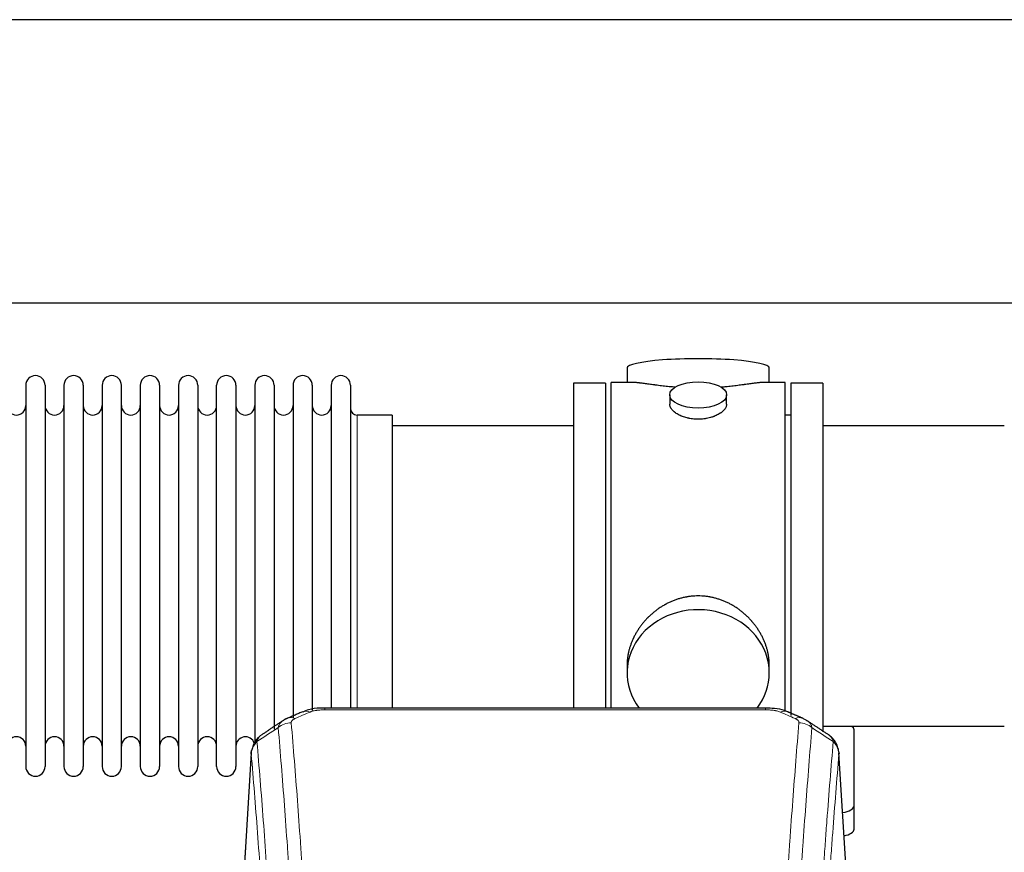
# Model space of a CAD drawing. Header units: inches. Extents: x 0 to 23760, y -13 to 16800.
# Tile 125 of 247: x 4680 to 5201, y 14305 to 14746. Entities that reach past the tile are written whole.
import ezdxf

# ---------------------------------------------------------------- set-up
doc = ezdxf.new("R2010")
doc.units = ezdxf.units.IN
doc.layers.add('1', color=7, linetype='Continuous', true_color=0xffffff)

msp = doc.modelspace()

# ---------------------------------------------------------------- linework, layer by layer
at = {"layer": '1', "color": 2, "linetype": 'Continuous', "lineweight": 25}
for p, q in [((6942.587, 14745.796), (2436.104, 14745.796)), ((6821.508, 14595.795), (2436.104, 14595.795)), ((5001.465, 14561.454), (5001.465, 14553.834)), ((5076.744, 14553.834), (5076.744, 14561.454)), ((4990.104, 14553.404), (4973.104, 14553.404)), ((4973.104, 14553.404), (4973.104, 14451.404)), ((4990.104, 14553.404), (4990.104, 14451.404)), ((5004.451, 14553.834), (4993.104, 14553.834)), ((4993.104, 14451.404), (4993.104, 14553.834)), ((5085.104, 14553.834), (5073.808, 14553.834)), ((5085.104, 14451.404), (5085.104, 14553.834)), ((5088.104, 14553.404), (5088.104, 14377.51)), ((5105.104, 14553.404), (5088.104, 14553.404)), ((5105.104, 14553.404), (5105.104, 14368.831)), ((4683.304, 14552.304), (4683.304, 14350.504)), ((4693.504, 14552.304), (4693.504, 14350.504)), ((4703.504, 14552.304), (4703.504, 14350.504)), ((4713.704, 14552.304), (4713.704, 14350.504)), ((4723.704, 14552.304), (4723.704, 14350.504)), ((4733.904, 14350.504), (4733.904, 14552.304)), ((4743.904, 14552.304), (4743.904, 14350.504)), ((4754.104, 14552.304), (4754.104, 14350.504)), ((4764.104, 14552.304), (4764.104, 14404.813)), ((4774.304, 14552.304), (4774.304, 14404.813)), ((4784.304, 14404.813), (4784.304, 14552.304)), ((4794.504, 14552.304), (4794.504, 14404.813)), ((4804.504, 14552.304), (4804.504, 14404.813)), ((4814.704, 14552.304), (4814.704, 14404.813)), ((4824.704, 14552.304), (4824.704, 14404.813)), ((4834.904, 14552.304), (4834.904, 14404.813)), ((4844.904, 14552.304), (4844.904, 14404.813)), ((4855.104, 14552.304), (4855.104, 14404.813)), ((5024.057, 14547.201), (5024.057, 14542.236)), ((5054.152, 14542.258), (5054.152, 14547.201)), ((4877.104, 14536.554), (4858.604, 14536.554)), ((4877.104, 14536.554), (4877.104, 14412.086)), ((5088.104, 14536.404), (5085.104, 14536.404)), ((4973.104, 14530.904), (4877.104, 14530.904)), ((5201.104, 14530.904), (5105.104, 14530.904)), ((4973.104, 14451.404), (4973.104, 14381.485)), ((4990.104, 14451.404), (4990.104, 14381.485)), ((4993.104, 14381.484), (4993.104, 14451.404)), ((5085.104, 14379.567), (5085.104, 14451.404)), ((4877.104, 14412.086), (4877.104, 14381.485)), ((4764.104, 14404.813), (4764.104, 14350.504)), ((4774.304, 14404.813), (4774.304, 14350.504)), ((4784.304, 14350.504), (4784.304, 14404.813)), ((4794.504, 14404.813), (4794.504, 14350.504)), ((4804.504, 14404.813), (4804.504, 14362.871)), ((4814.704, 14404.813), (4814.704, 14370.249)), ((4824.704, 14404.813), (4824.704, 14376.172)), ((4834.904, 14404.813), (4834.904, 14380.219)), ((4844.904, 14404.813), (4844.904, 14381.486)), ((4855.104, 14404.813), (4855.104, 14381.486)), ((5001.465, 14404.175), (5001.465, 14400.15)), ((5076.744, 14400.15), (5076.744, 14404.173)), ((5074.691, 14381.489), (4841.518, 14381.489)), ((5105.104, 14371.904), (5201.104, 14371.904)), ((5121.604, 14329.804), (5121.604, 14369.878)), ((4802.587, 14357.692), (4797.336, 14271.056)), ((5118.873, 14271.056), (5113.622, 14357.692)), ((5121.604, 14317.386), (5121.604, 14329.804))]:
    msp.add_line(p, q, dxfattribs=at)
at = {"layer": '1', "color": 110, "linetype": 'Continuous', "lineweight": 13}
for p, q in [((4858.604, 14536.554), (4858.604, 14412.086)), ((4858.604, 14412.086), (4858.604, 14381.485)), ((4841.518, 14381.488), (4841.518, 14380.536)), ((5074.691, 14380.536), (4841.518, 14380.536)), ((5074.691, 14381.487), (5074.691, 14380.536)), ((4802.588, 14357.07), (4797.341, 14270.48)), ((5118.868, 14270.48), (5113.62, 14357.07))]:
    msp.add_line(p, q, dxfattribs=at)
at = {"layer": '1', "color": 2, "linetype": 'Continuous', "lineweight": 25}
for centre, radius, start, end in [((4688.404, 14552.304), 5.1, 0, 180), ((4708.604, 14552.304), 5.1, 0, 180), ((4728.804, 14552.304), 5.1, 0, 180), ((4749.004, 14552.304), 5.1, 0, 180), ((4769.204, 14552.304), 5.1, 0, 180), ((4789.404, 14552.304), 5.1, 0, 180), ((4809.604, 14552.304), 5.1, 0, 180), ((4829.804, 14552.304), 5.1, 0, 180), ((4850.004, 14552.304), 5.1, 0, 180), ((4678.304, 14541.554), 5, 180, 0), ((4698.504, 14541.554), 5, 180, 0), ((4718.704, 14541.554), 5, 180, 0), ((4738.904, 14541.554), 5, 180, 0), ((4759.104, 14541.554), 5, 180, 0), ((4779.304, 14541.554), 5, 180, 0), ((4799.504, 14541.554), 5, 180, 0), ((4819.704, 14541.554), 5, 180, 0), ((4839.904, 14541.554), 5, 180, 0), ((4858.604, 14540.054), 3.5, 180, 270), ((4678.304, 14361.254), 5, 0, 180), ((4698.504, 14361.254), 5, 0, 180), ((4718.704, 14361.254), 5, 0, 180), ((4738.904, 14361.254), 5, 0, 180), ((4759.104, 14361.254), 5, 0, 180), ((4779.304, 14361.254), 5, 0, 180), ((4799.504, 14361.254), 5, 19.11094, 180), ((4688.404, 14350.504), 5.1, 180, 0), ((4708.604, 14350.504), 5.1, 180, 0), ((4728.804, 14350.504), 5.1, 180, 0), ((4749.004, 14350.504), 5.1, 180, 0), ((4769.204, 14350.504), 5.1, 180, 0), ((4789.404, 14350.504), 5.1, 180, 0)]:
    msp.add_arc(centre, radius, start, end, dxfattribs=at)
for centre, major_axis, ratio, start_param, end_param in [((5039.104, 14561.454), (37.64, 0), 0.1305262, 0, 3.1415927), ((5039.104, 14400.15), (37.64, 0), 0.8870108, 0, 3.7346664), ((5039.104, 14400.15), (37.64, 0), 0.8870108, 5.6900133, 6.2831853), ((5090.458, 14366.868), (3.975, 9.176), 0.6408251, 6.1305215, 6.2828467), ((5113.604, 14369.878), (-8, 0), 0.4617486, 3.1415927, 3.722063), ((5113.604, 14329.804), (-8, 0), 0.4617486, 1.81384, 3.1415927), ((5113.604, 14317.386), (-8, 0), 0.4617486, 1.911273, 3.1415927)]:
    msp.add_ellipse(centre, major_axis=major_axis, ratio=ratio, start_param=start_param, end_param=end_param, dxfattribs=at)
msp.add_ellipse((5039.104, 14547.201), major_axis=(15.048, 0), ratio=0.4617486, dxfattribs=at)
at = {"layer": '1', "color": 110, "linetype": 'Continuous', "lineweight": 13}
for centre, major_axis, ratio, start_param, end_param in [((4825.751, 14366.868), (3.975, -9.176), 0.6408251, 2.5472213, 3.141301), ((4833.76, 14370.326), (3.953, -9.186), 0.6419268, 2.5510147, 3.1418997), ((5082.449, 14370.326), (-3.953, -9.186), 0.6419268, 3.1410059, 3.7321706), ((5090.458, 14366.868), (3.975, 9.176), 0.6408251, 6.2828467, 6.8775566), ((4823.779, 14364.676), (-9.964, -0.842), 0.9013977, 4.6363308, 5.3961502), ((5092.43, 14364.676), (-9.964, 0.842), 0.9013977, 4.0286278, 4.7884472)]:
    msp.add_ellipse(centre, major_axis=major_axis, ratio=ratio, start_param=start_param, end_param=end_param, dxfattribs=at)
at = {"layer": '1', "color": 2, "linetype": 'Continuous', "lineweight": 25}
for points, knots in [([(5027.232, 14551.245), (5027.23, 14551.245), (5027.228, 14551.245), (5027.151, 14551.252), (5027.077, 14551.257), (5026.93, 14551.269), (5026.709, 14551.287), (5025.904, 14551.354), (5024.609, 14551.471), (5022.927, 14551.638), (5021.289, 14551.815), (5019.696, 14552), (5018.147, 14552.19), (5017.143, 14552.319), (5016.524, 14552.4), (5016.401, 14552.416), (5016.156, 14552.448), (5015.791, 14552.496), (5015.432, 14552.544), (5014.723, 14552.639), (5013.799, 14552.764), (5012.477, 14552.945), (5011.22, 14553.116), (5010.025, 14553.275), (5009.272, 14553.371), (5008.723, 14553.44), (5008.452, 14553.473), (5008.188, 14553.504), (5008.013, 14553.525), (5007.926, 14553.535), (5007.496, 14553.584), (5006.836, 14553.655), (5005.928, 14553.74), (5005.1, 14553.799), (5004.463, 14553.827), (5004.108, 14553.833), (5003.985, 14553.834)], [0, 0, 0, 0, 0.0002215, 0.0002215, 0.0071429, 0.0071429, 0.0140642, 0.027907, 0.083278, 0.1386489, 0.1940199, 0.2493909, 0.3047619, 0.3601329, 0.3601329, 0.3739756, 0.3739756, 0.3878184, 0.4155039, 0.4155039, 0.4708749, 0.5262458, 0.5816168, 0.6369878, 0.6923588, 0.6923588, 0.7200443, 0.733887, 0.733887, 0.7477298, 0.7477298, 0.8031008, 0.8584718, 0.9138427, 0.9692137, 1, 1, 1, 1]), ([(5074.229, 14553.834), (5074.105, 14553.833), (5073.747, 14553.827), (5073.107, 14553.799), (5072.274, 14553.739), (5071.664, 14553.682), (5071.265, 14553.642), (5071.184, 14553.634), (5071.021, 14553.617), (5070.775, 14553.59), (5070.522, 14553.562), (5070.009, 14553.503), (5069.301, 14553.418), (5068.173, 14553.274), (5066.978, 14553.114), (5065.717, 14552.943), (5064.831, 14552.822), (5064.15, 14552.729), (5063.805, 14552.683), (5063.453, 14552.635), (5063.217, 14552.603), (5063.099, 14552.587), (5062.504, 14552.508), (5061.537, 14552.38), (5060.04, 14552.188), (5058.496, 14551.998), (5056.905, 14551.814), (5055.267, 14551.637), (5054.143, 14551.525), (5053.287, 14551.444), (5052.856, 14551.404), (5052.421, 14551.366), (5052.202, 14551.347), (5052.129, 14551.34), (5051.983, 14551.328), (5051.696, 14551.303), (5051.408, 14551.28), (5051.193, 14551.262)], [0, 0, 0, 0, 0.0313476, 0.0871263, 0.142905, 0.1986836, 0.1986836, 0.2126283, 0.2126283, 0.226573, 0.2544623, 0.2544623, 0.310241, 0.3660196, 0.4217983, 0.477577, 0.5333556, 0.5333556, 0.561245, 0.5751896, 0.5751896, 0.5891343, 0.5891343, 0.644913, 0.7006917, 0.7564703, 0.812249, 0.8680277, 0.9238063, 0.9238063, 0.9516957, 0.9656403, 0.9656403, 0.9726127, 0.9726127, 0.979585, 1, 1, 1, 1]), ([(5039.104, 14534.326), (5038.607, 14534.326), (5038.113, 14534.341), (5037.134, 14534.398), (5036.649, 14534.441), (5035.686, 14534.554), (5035.209, 14534.624), (5034.618, 14534.73), (5034.441, 14534.763), (5034.265, 14534.798), (5034.147, 14534.821), (5034.088, 14534.834), (5033.796, 14534.895), (5033.566, 14534.947), (5032.883, 14535.112), (5032.439, 14535.234), (5031.575, 14535.501), (5031.155, 14535.646), (5030.542, 14535.88), (5030.34, 14535.96), (5030.043, 14536.086), (5029.944, 14536.128), (5029.798, 14536.193), (5029.749, 14536.214), (5029.652, 14536.258), (5029.219, 14536.456), (5028.809, 14536.664), (5028.116, 14537.048), (5027.788, 14537.248), (5027.166, 14537.66), (5026.872, 14537.873), (5026.529, 14538.148), (5026.461, 14538.203), (5026.328, 14538.315), (5026.263, 14538.371), (5026.072, 14538.539), (5025.951, 14538.652), (5025.603, 14538.993), (5025.393, 14539.222), (5025.017, 14539.685), (5024.852, 14539.919), (5024.637, 14540.272), (5024.571, 14540.39), (5024.495, 14540.539), (5024.48, 14540.568), (5024.451, 14540.628), (5024.437, 14540.658), (5024.397, 14540.747), (5024.371, 14540.806), (5024.25, 14541.102), (5024.178, 14541.336), (5024.081, 14541.8), (5024.057, 14542.029), (5024.057, 14542.259), (5024.057, 14542.263), (5024.057, 14542.266)], [0, 0, 0, 0, 0.0624454, 0.0624454, 0.1248907, 0.1248907, 0.1873361, 0.1873361, 0.2029474, 0.2107531, 0.2107531, 0.2185588, 0.2185588, 0.2497814, 0.2497814, 0.3122268, 0.3122268, 0.3746722, 0.3746722, 0.4058948, 0.4058948, 0.4215062, 0.4215062, 0.4293119, 0.4293119, 0.4371175, 0.4995629, 0.4995629, 0.5620082, 0.5620082, 0.6244536, 0.6244536, 0.6400649, 0.6400649, 0.6556763, 0.6556763, 0.686899, 0.686899, 0.7493443, 0.7493443, 0.8117897, 0.8117897, 0.8430124, 0.8430124, 0.850818, 0.850818, 0.8586237, 0.8586237, 0.874235, 0.874235, 0.9366804, 0.9366804, 0.9991258, 0.9991258, 1, 1, 1, 1]), ([(5054.152, 14542.262), (5054.152, 14542.034), (5054.128, 14541.804), (5054.033, 14541.341), (5053.961, 14541.108), (5053.77, 14540.639), (5053.651, 14540.403), (5053.472, 14540.108), (5053.435, 14540.048), (5053.377, 14539.96), (5053.357, 14539.93), (5053.316, 14539.871), (5053.214, 14539.723), (5053.103, 14539.576), (5052.82, 14539.227), (5052.61, 14538.997), (5052.149, 14538.545), (5051.897, 14538.322), (5051.488, 14537.994), (5051.346, 14537.886), (5051.126, 14537.725), (5051.051, 14537.672), (5050.898, 14537.566), (5050.821, 14537.513), (5050.429, 14537.253), (5050.099, 14537.052), (5049.407, 14536.668), (5049.044, 14536.484), (5048.288, 14536.133), (5047.893, 14535.966), (5047.43, 14535.789), (5047.379, 14535.77), (5047.275, 14535.731), (5047.223, 14535.712), (5047.066, 14535.655), (5046.75, 14535.543), (5046.428, 14535.438), (5045.778, 14535.237), (5045.335, 14535.115), (5044.431, 14534.895), (5043.969, 14534.798), (5043.261, 14534.671), (5043.023, 14534.632), (5042.662, 14534.578), (5042.541, 14534.561), (5042.299, 14534.529), (5042.178, 14534.514), (5041.57, 14534.442), (5041.081, 14534.399), (5040.097, 14534.341), (5039.602, 14534.326), (5039.104, 14534.326)], [0, 0, 0, 0, 0.0621483, 0.0621483, 0.1246718, 0.1246718, 0.1871952, 0.1871952, 0.2028261, 0.2028261, 0.2106415, 0.2106415, 0.2184569, 0.2497186, 0.2497186, 0.3122421, 0.3122421, 0.3747655, 0.3747655, 0.4060273, 0.4060273, 0.4216581, 0.4216581, 0.437289, 0.437289, 0.4998124, 0.4998124, 0.5623359, 0.5623359, 0.6248593, 0.6248593, 0.6326748, 0.6326748, 0.6404902, 0.6404902, 0.656121, 0.6873828, 0.6873828, 0.7499062, 0.7499062, 0.8124297, 0.8124297, 0.8436914, 0.8436914, 0.8593222, 0.8593222, 0.8749531, 0.8749531, 0.9374766, 0.9374766, 1, 1, 1, 1]), ([(5076.744, 14404.137), (5076.743, 14404.67), (5076.729, 14405.206), (5076.684, 14406.025), (5076.66, 14406.375), (5076.63, 14406.726), (5076.617, 14406.867), (5076.611, 14406.937), (5076.59, 14407.149), (5076.518, 14407.853), (5076.345, 14409.116), (5076.025, 14410.793), (5075.616, 14412.463), (5075.12, 14414.124), (5074.537, 14415.778), (5074.089, 14416.874), (5073.79, 14417.557), (5073.729, 14417.694), (5073.606, 14417.966), (5073.419, 14418.373), (5073.225, 14418.777), (5072.827, 14419.58), (5072.272, 14420.639), (5071.363, 14422.191), (5070.381, 14423.706), (5069.324, 14425.183), (5068.569, 14426.142), (5067.985, 14426.852), (5067.786, 14427.087), (5067.485, 14427.437), (5067.383, 14427.553), (5067.179, 14427.784), (5066.665, 14428.359), (5065.714, 14429.365), (5064.39, 14430.643), (5063.009, 14431.86), (5061.571, 14433.014), (5060.077, 14434.104), (5059.041, 14434.787), (5058.25, 14435.283), (5057.984, 14435.445), (5057.648, 14435.644), (5057.581, 14435.684), (5057.446, 14435.763), (5057.243, 14435.881), (5056.498, 14436.305), (5055.262, 14436.959), (5053.582, 14437.746), (5051.869, 14438.447), (5050.123, 14439.063), (5048.344, 14439.591), (5047.135, 14439.884), (5046.219, 14440.08), (5045.912, 14440.141), (5045.527, 14440.213), (5045.45, 14440.227), (5045.295, 14440.255), (5045.064, 14440.296), (5044.215, 14440.438), (5042.825, 14440.622), (5040.972, 14440.769), (5039.118, 14440.819), (5037.264, 14440.771), (5035.409, 14440.625), (5034.172, 14440.461), (5033.399, 14440.338), (5033.244, 14440.313), (5032.935, 14440.259), (5032.472, 14440.176), (5032.013, 14440.084), (5031.097, 14439.889), (5029.888, 14439.597), (5028.105, 14439.07), (5026.354, 14438.453), (5024.634, 14437.749), (5023.508, 14437.222), (5022.671, 14436.804), (5022.394, 14436.662), (5022.048, 14436.479), (5021.91, 14436.405), (5021.635, 14436.256), (5020.884, 14435.84), (5019.681, 14435.127), (5018.134, 14434.105), (5016.64, 14433.016), (5015.2, 14431.86), (5013.814, 14430.639), (5012.926, 14429.781), (5012.436, 14429.286), (5012.382, 14429.23), (5012.273, 14429.12), (5012.219, 14429.064), (5012.058, 14428.897), (5011.738, 14428.562), (5011.425, 14428.223), (5010.808, 14427.539), (5010.009, 14426.613), (5008.884, 14425.181), (5007.83, 14423.708), (5006.848, 14422.194), (5005.938, 14420.641), (5005.38, 14419.578), (5005.047, 14418.905), (5004.981, 14418.77), (5004.851, 14418.5), (5004.659, 14418.094), (5004.476, 14417.687), (5004.119, 14416.872), (5003.673, 14415.781), (5003.092, 14414.133), (5002.596, 14412.476), (5002.187, 14410.809), (5001.866, 14409.132), (5001.712, 14408.008), (5001.634, 14407.303), (5001.62, 14407.162), (5001.592, 14406.88), (5001.555, 14406.459), (5001.526, 14406.039), (5001.48, 14405.214), (5001.465, 14404.671), (5001.465, 14404.132)], [0, 0, 0, 0, 0.0151373, 0.0151373, 0.0229562, 0.0249109, 0.0249109, 0.0268656, 0.0268656, 0.030775, 0.0464127, 0.0620504, 0.0776881, 0.0933258, 0.1089635, 0.1246012, 0.1246012, 0.1285107, 0.1285107, 0.1324201, 0.1402389, 0.1402389, 0.1558766, 0.1715144, 0.1871521, 0.2027898, 0.2184275, 0.2184275, 0.2262463, 0.2262463, 0.2301558, 0.2301558, 0.2340652, 0.2497029, 0.2653406, 0.2809783, 0.296616, 0.3122537, 0.3278914, 0.3278914, 0.3357103, 0.3357103, 0.337665, 0.337665, 0.3396197, 0.3435291, 0.3591668, 0.3748045, 0.3904422, 0.4060799, 0.4217176, 0.4373554, 0.4373554, 0.4451742, 0.4451742, 0.4471289, 0.4471289, 0.4490836, 0.4529931, 0.4686308, 0.4842685, 0.4999062, 0.5155439, 0.5311816, 0.5468193, 0.5468193, 0.5507287, 0.5507287, 0.5546381, 0.562457, 0.562457, 0.5780947, 0.5937324, 0.6093701, 0.6250078, 0.6406455, 0.6406455, 0.6484644, 0.6484644, 0.6504191, 0.6523738, 0.6562832, 0.6719209, 0.6875586, 0.7031963, 0.7188341, 0.7344718, 0.7501095, 0.7501095, 0.7520642, 0.7520642, 0.7540189, 0.7540189, 0.7579283, 0.7657472, 0.7657472, 0.7813849, 0.7970226, 0.8126603, 0.828298, 0.8439357, 0.8595734, 0.8595734, 0.8634828, 0.8634828, 0.8673923, 0.8752111, 0.8752111, 0.8908488, 0.9064865, 0.9221242, 0.9377619, 0.9533996, 0.9690373, 0.9690373, 0.9729468, 0.9729468, 0.9768562, 0.984675, 0.984675, 1, 1, 1, 1]), ([(4842.818, 14381.472), (4841.591, 14381.513), (4838.248, 14381.437), (4833.705, 14381.041), (4830.858, 14379.79), (4829.899, 14379.273)], [0, 0, 0, 0, 0.2687142, 0.745195, 1, 1, 1, 1]), ([(5086.347, 14379.4), (5085.84, 14379.669), (5083.747, 14380.652), (5079.779, 14381.3), (5076.345, 14381.448), (5074.688, 14381.371)], [0, 0, 0, 0, 0.1493816, 0.6028795, 1, 1, 1, 1]), ([(5095.28, 14375.551), (5095.571, 14375.436), (5095.848, 14375.311), (5096.176, 14375.142), (5096.241, 14375.108), (5096.369, 14375.038), (5096.433, 14375.003), (5096.619, 14374.894), (5096.74, 14374.82), (5096.859, 14374.741), (5096.863, 14374.739), (5096.866, 14374.737)], [0, 0, 0, 0, 0.496586, 0.496586, 0.6207325, 0.6207325, 0.744879, 0.744879, 0.9931719, 0.9931719, 1, 1, 1, 1]), ([(4807.53, 14366.88), (4807.009, 14366.507), (4805.952, 14365.598), (4804.588, 14363.815), (4803.535, 14361.66), (4803.119, 14360.134), (4802.984, 14359.36)], [0, 0, 0, 0, 0.2123708, 0.4683651, 0.7393635, 1, 1, 1, 1]), ([(5113.538, 14358.353), (5113.427, 14359.303), (5112.983, 14361.142), (5111.691, 14363.757), (5110.01, 14365.855), (5108.719, 14366.898), (5108.097, 14367.318)], [0, 0, 0, 0, 0.2790385, 0.5536712, 0.8024065, 1, 1, 1, 1]), ([(4802.588, 14357.07), (4802.588, 14357.082), (4802.586, 14357.105), (4802.584, 14357.14), (4802.583, 14357.175), (4802.581, 14357.21), (4802.58, 14357.245), (4802.579, 14357.28), (4802.579, 14357.315), (4802.578, 14357.35), (4802.578, 14357.385), (4802.578, 14357.42), (4802.578, 14357.454), (4802.579, 14357.489), (4802.58, 14357.523), (4802.581, 14357.558), (4802.582, 14357.592), (4802.583, 14357.627), (4802.585, 14357.661), (4802.587, 14357.695), (4802.589, 14357.73), (4802.591, 14357.764), (4802.594, 14357.798), (4802.597, 14357.832), (4802.6, 14357.866), (4802.603, 14357.9), (4802.607, 14357.934), (4802.61, 14357.967), (4802.614, 14358.001), (4802.619, 14358.035), (4802.623, 14358.068), (4802.628, 14358.102), (4802.633, 14358.136), (4802.638, 14358.169), (4802.643, 14358.202), (4802.649, 14358.236), (4802.655, 14358.269), (4802.661, 14358.302), (4802.667, 14358.335), (4802.673, 14358.368), (4802.68, 14358.401), (4802.687, 14358.434), (4802.694, 14358.467), (4802.702, 14358.5), (4802.709, 14358.532), (4802.717, 14358.565), (4802.725, 14358.598), (4802.733, 14358.63), (4802.742, 14358.662), (4802.75, 14358.695), (4802.759, 14358.727), (4802.768, 14358.759), (4802.778, 14358.791), (4802.787, 14358.824), (4802.797, 14358.856), (4802.807, 14358.888), (4802.817, 14358.919), (4802.828, 14358.951), (4802.839, 14358.983), (4802.849, 14359.015), (4802.86, 14359.046), (4802.872, 14359.078), (4802.883, 14359.109), (4802.895, 14359.141), (4802.905, 14359.167), (4802.911, 14359.182), (4802.913, 14359.187)], [0, 0, 0, 0, 0.0160287, 0.0320483, 0.0480589, 0.0640604, 0.080053, 0.0960364, 0.1120109, 0.1279763, 0.1439327, 0.1598801, 0.1758184, 0.1917478, 0.2076681, 0.2235794, 0.2394817, 0.255375, 0.2712593, 0.2871346, 0.3030009, 0.3188582, 0.3347065, 0.3505458, 0.3663762, 0.3821975, 0.3980099, 0.4138133, 0.4296077, 0.4453931, 0.4611696, 0.4769371, 0.4926957, 0.5084453, 0.5241859, 0.5399176, 0.5556403, 0.5713541, 0.5870589, 0.6027548, 0.6184418, 0.6341198, 0.6497889, 0.6654491, 0.6811003, 0.6967426, 0.712376, 0.7280004, 0.743616, 0.7592226, 0.7748203, 0.7904091, 0.8059891, 0.8215601, 0.8371222, 0.8526754, 0.8682197, 0.8837552, 0.8992817, 0.9147994, 0.9303082, 0.9458081, 0.9612991, 0.9767813, 0.9922546, 1, 1, 1, 1]), ([(5113.537, 14358.36), (5113.548, 14358.303), (5113.604, 14357.995), (5113.631, 14357.658), (5113.631, 14357.352), (5113.63, 14357.282), (5113.627, 14357.212), (5113.624, 14357.141), (5113.622, 14357.093), (5113.62, 14357.07)], [0, 0, 0, 0, 0.135601, 0.730798, 0.7844814, 0.8382432, 0.8920836, 0.9460025, 1, 1, 1, 1])]:
    msp.add_open_spline(points, degree=3, knots=knots, dxfattribs=at)
at = {"layer": '1', "color": 110, "linetype": 'Continuous', "lineweight": 13}
for points, knots in [([(4833.76, 14379.369), (4833.885, 14379.423), (4834.015, 14379.475), (4834.216, 14379.55), (4834.285, 14379.575), (4834.422, 14379.623), (4834.492, 14379.646), (4834.845, 14379.761), (4835.139, 14379.843), (4835.749, 14379.994), (4836.065, 14380.061), (4836.473, 14380.136), (4836.555, 14380.151), (4836.719, 14380.179), (4836.802, 14380.193), (4837.05, 14380.233), (4837.217, 14380.257), (4837.718, 14380.325), (4838.055, 14380.364), (4838.735, 14380.428), (4839.077, 14380.455), (4839.767, 14380.496), (4840.114, 14380.511), (4840.813, 14380.531), (4841.164, 14380.536), (4841.518, 14380.536)], [0, 0, 0, 0, 0.0625, 0.0625, 0.09375, 0.09375, 0.125, 0.125, 0.25, 0.25, 0.375, 0.375, 0.40625, 0.40625, 0.4375, 0.4375, 0.5, 0.5, 0.625, 0.625, 0.75, 0.75, 0.875, 0.875, 1, 1, 1, 1]), ([(5074.691, 14380.536), (5075.044, 14380.536), (5075.398, 14380.531), (5075.839, 14380.518), (5075.927, 14380.516), (5076.103, 14380.509), (5076.191, 14380.506), (5076.454, 14380.494), (5076.629, 14380.485), (5077.151, 14380.453), (5077.496, 14380.427), (5078.179, 14380.361), (5078.516, 14380.322), (5079.184, 14380.231), (5079.514, 14380.178), (5079.879, 14380.11), (5079.92, 14380.102), (5080.001, 14380.087), (5080.121, 14380.063), (5080.399, 14380.005), (5080.63, 14379.952), (5081.085, 14379.839), (5081.376, 14379.757), (5081.933, 14379.576), (5082.198, 14379.477), (5082.449, 14379.369)], [0, 0, 0, 0, 0.125, 0.125, 0.15625, 0.15625, 0.1875, 0.1875, 0.25, 0.25, 0.375, 0.375, 0.5, 0.5, 0.625, 0.625, 0.640625, 0.640625, 0.65625, 0.6875, 0.75, 0.75, 0.875, 0.875, 1, 1, 1, 1]), ([(4823.779, 14373.696), (4823.77, 14373.798), (4823.773, 14373.9), (4823.79, 14374.027), (4823.794, 14374.052), (4823.804, 14374.103), (4823.809, 14374.129), (4823.828, 14374.205), (4823.844, 14374.255), (4823.899, 14374.405), (4823.948, 14374.504), (4824.068, 14374.698), (4824.14, 14374.794), (4824.266, 14374.936), (4824.311, 14374.982), (4824.384, 14375.052), (4824.408, 14375.075), (4824.46, 14375.121), (4824.486, 14375.144), (4824.621, 14375.257), (4824.739, 14375.344), (4824.995, 14375.512), (4825.133, 14375.593), (4825.428, 14375.75), (4825.585, 14375.825), (4825.751, 14375.897)], [0, 0, 0, 0, 0.125, 0.125, 0.15625, 0.15625, 0.1875, 0.1875, 0.25, 0.25, 0.375, 0.375, 0.5, 0.5, 0.5625, 0.5625, 0.59375, 0.59375, 0.625, 0.625, 0.75, 0.75, 0.875, 0.875, 1, 1, 1, 1]), ([(5090.458, 14375.897), (5090.624, 14375.825), (5090.782, 14375.749), (5090.968, 14375.65), (5091.005, 14375.631), (5091.077, 14375.59), (5091.113, 14375.57), (5091.217, 14375.508), (5091.284, 14375.466), (5091.476, 14375.34), (5091.711, 14375.165), (5091.901, 14374.982), (5092.027, 14374.84), (5092.067, 14374.792), (5092.121, 14374.72), (5092.139, 14374.696), (5092.172, 14374.647), (5092.188, 14374.622), (5092.264, 14374.499), (5092.312, 14374.4), (5092.384, 14374.201), (5092.409, 14374.101), (5092.436, 14373.899), (5092.438, 14373.798), (5092.43, 14373.696)], [0, 0, 0, 0, 0.125, 0.125, 0.15625, 0.15625, 0.1875, 0.1875, 0.25, 0.25, 0.375, 0.5, 0.5, 0.5625, 0.5625, 0.59375, 0.59375, 0.625, 0.625, 0.75, 0.75, 0.875, 0.875, 1, 1, 1, 1]), ([(4816.896, 14371.106), (4816.932, 14371.351), (4816.985, 14371.589), (4817.073, 14371.88), (4817.092, 14371.938), (4817.132, 14372.053), (4817.153, 14372.11), (4817.218, 14372.279), (4817.266, 14372.391), (4817.423, 14372.719), (4817.664, 14373.141), (4817.972, 14373.533), (4818.228, 14373.815), (4818.34, 14373.93), (4818.459, 14374.042), (4818.506, 14374.087), (4818.531, 14374.109), (4818.604, 14374.175), (4818.654, 14374.219), (4818.908, 14374.433), (4819.126, 14374.595), (4819.368, 14374.753), (4819.377, 14374.759), (4819.385, 14374.765)], [0, 0, 0, 0, 0.1656246, 0.1656246, 0.2070308, 0.2070308, 0.2484369, 0.2484369, 0.3312492, 0.3312492, 0.4968738, 0.6624984, 0.6624984, 0.7453108, 0.7660138, 0.7660138, 0.7867169, 0.7867169, 0.8281231, 0.8281231, 0.9937477, 0.9937477, 1, 1, 1, 1]), ([(4828.87, 14188.668), (4828.432, 14197.236), (4827.54, 14214.135), (4826.618, 14230.558), (4825.915, 14242.696), (4825.679, 14246.713), (4825.203, 14254.686), (4824.962, 14258.643), (4824.236, 14270.424), (4823.744, 14278.157), (4823.12, 14287.67), (4822.994, 14289.565), (4822.743, 14293.339), (4822.364, 14298.977), (4821.981, 14304.545), (4821.209, 14315.586), (4820.166, 14330.059), (4818.556, 14351.019), (4817.454, 14364.494), (4816.896, 14371.106)], [0, 0, 0, 0, 0.125, 0.25, 0.25, 0.3125, 0.3125, 0.375, 0.375, 0.5, 0.5, 0.53125, 0.53125, 0.5625, 0.625, 0.625, 0.75, 0.875, 1, 1, 1, 1]), ([(4823.779, 14373.696), (4824.336, 14367.076), (4825.437, 14353.586), (4827.045, 14332.601), (4828.087, 14318.112), (4828.858, 14307.057), (4829.24, 14301.483), (4829.618, 14295.839), (4829.87, 14292.06), (4829.995, 14290.163), (4830.619, 14280.639), (4831.11, 14272.897), (4831.835, 14261.102), (4832.075, 14257.14), (4832.551, 14249.158), (4832.787, 14245.136), (4833.489, 14232.984), (4834.409, 14216.541), (4835.3, 14199.623), (4835.737, 14191.044)], [0, 0, 0, 0, 0.125, 0.25, 0.375, 0.375, 0.4375, 0.46875, 0.46875, 0.5, 0.5, 0.625, 0.625, 0.6875, 0.6875, 0.75, 0.75, 0.875, 1, 1, 1, 1]), ([(5080.471, 14191.044), (5080.909, 14199.623), (5081.799, 14216.541), (5082.72, 14232.984), (5083.422, 14245.136), (5083.658, 14249.158), (5084.134, 14257.14), (5084.374, 14261.102), (5085.099, 14272.897), (5085.59, 14280.639), (5086.214, 14290.163), (5086.339, 14292.06), (5086.59, 14295.839), (5086.969, 14301.483), (5087.351, 14307.057), (5088.122, 14318.112), (5089.164, 14332.601), (5090.772, 14353.586), (5091.872, 14367.076), (5092.43, 14373.696)], [0, 0, 0, 0, 0.125, 0.25, 0.25, 0.3125, 0.3125, 0.375, 0.375, 0.5, 0.5, 0.53125, 0.53125, 0.5625, 0.625, 0.625, 0.75, 0.875, 1, 1, 1, 1]), ([(5099.313, 14371.106), (5098.755, 14364.494), (5097.653, 14351.019), (5096.043, 14330.059), (5094.999, 14315.586), (5094.228, 14304.545), (5093.845, 14298.977), (5093.466, 14293.339), (5093.214, 14289.565), (5093.089, 14287.67), (5092.465, 14278.157), (5091.973, 14270.424), (5091.246, 14258.643), (5091.006, 14254.686), (5090.53, 14246.713), (5090.294, 14242.696), (5089.591, 14230.558), (5088.669, 14214.135), (5087.777, 14197.236), (5087.339, 14188.668)], [0, 0, 0, 0, 0.125, 0.25, 0.375, 0.375, 0.4375, 0.46875, 0.46875, 0.5, 0.5, 0.625, 0.625, 0.6875, 0.6875, 0.75, 0.75, 0.875, 1, 1, 1, 1]), ([(5096.866, 14374.737), (5097.095, 14374.586), (5097.527, 14374.264), (5097.897, 14373.908), (5098.152, 14373.625), (5098.234, 14373.529), (5098.35, 14373.381), (5098.388, 14373.331), (5098.461, 14373.231), (5098.496, 14373.18), (5098.669, 14372.924), (5098.79, 14372.712), (5098.997, 14372.276), (5099.17, 14371.826), (5099.277, 14371.351), (5099.313, 14371.106)], [0, 0, 0, 0, 0.1647526, 0.331802, 0.331802, 0.4153268, 0.4153268, 0.4570892, 0.4570892, 0.4988515, 0.4988515, 0.665901, 0.665901, 0.8329505, 1, 1, 1, 1]), ([(4805.644, 14363.686), (4805.773, 14364.21), (4805.951, 14364.7), (4806.408, 14365.598), (4806.685, 14366.006), (4807.173, 14366.553), (4807.348, 14366.724), (4807.714, 14367.038), (4807.904, 14367.181), (4808.105, 14367.314)], [0, 0, 0, 0, 0.335226, 0.335226, 0.6704519, 0.6704519, 0.8380649, 0.8380649, 1, 1, 1, 1]), ([(5108.105, 14367.313), (5108.305, 14367.181), (5108.495, 14367.037), (5108.861, 14366.724), (5109.036, 14366.553), (5109.523, 14366.006), (5109.801, 14365.598), (5110.257, 14364.7), (5110.436, 14364.21), (5110.565, 14363.686)], [0, 0, 0, 0, 0.1617419, 0.1617419, 0.3293935, 0.3293935, 0.6646968, 0.6646968, 1, 1, 1, 1]), ([(4802.588, 14357.07), (4802.618, 14357.676), (4802.708, 14358.281), (4802.931, 14359.174), (4803.02, 14359.469), (4803.226, 14360.051), (4803.343, 14360.339), (4803.604, 14360.903), (4803.749, 14361.18), (4804.063, 14361.721), (4804.233, 14361.985), (4804.597, 14362.499), (4804.791, 14362.748), (4805.201, 14363.23), (4805.417, 14363.463), (4805.644, 14363.686)], [0, 0, 0, 0, 0.25, 0.25, 0.375, 0.375, 0.5, 0.5, 0.625, 0.625, 0.75, 0.75, 0.875, 0.875, 1, 1, 1, 1]), ([(4805.644, 14363.686), (4806.215, 14356.995), (4807.343, 14343.352), (4808.988, 14322.111), (4810.055, 14307.432), (4810.843, 14296.228), (4811.234, 14290.578), (4811.686, 14283.9), (4811.878, 14281.021), (4812.006, 14279.097), (4812.07, 14278.133), (4812.389, 14273.303), (4812.769, 14267.459), (4813.206, 14260.559), (4813.393, 14257.584), (4813.517, 14255.597), (4813.579, 14254.601), (4814.135, 14245.623), (4815.108, 14229.416), (4816.519, 14204.363), (4817.427, 14187.167), (4817.873, 14178.446)], [0, 0, 0, 0, 0.125, 0.25, 0.375, 0.375, 0.4375, 0.46875, 0.484375, 0.484375, 0.5, 0.5, 0.5625, 0.59375, 0.609375, 0.609375, 0.625, 0.625, 0.75, 0.875, 1, 1, 1, 1]), ([(5098.336, 14178.446), (5098.391, 14179.536), (5098.447, 14180.624), (5098.559, 14182.797), (5098.728, 14186.05), (5099.123, 14193.6), (5099.467, 14200.002), (5100.16, 14212.711), (5101.1, 14229.409), (5102.559, 14253.71), (5103.563, 14269.415), (5104.137, 14278.109), (5104.201, 14279.073), (5104.329, 14280.997), (5104.522, 14283.877), (5104.973, 14290.556), (5105.365, 14296.208), (5105.693, 14300.879), (5105.759, 14301.811), (5105.891, 14303.671), (5106.089, 14306.455), (5106.554, 14312.909), (5106.957, 14318.367), (5107.769, 14329.186), (5108.866, 14343.351), (5109.993, 14356.995), (5110.565, 14363.686)], [0, 0, 0, 0, 0.015625, 0.015625, 0.03125, 0.0625, 0.125, 0.125, 0.25, 0.375, 0.5, 0.5, 0.515625, 0.515625, 0.53125, 0.5625, 0.625, 0.625, 0.640625, 0.640625, 0.65625, 0.6875, 0.75, 0.75, 0.875, 1, 1, 1, 1]), ([(5110.565, 14363.686), (5110.791, 14363.463), (5111.008, 14363.23), (5111.418, 14362.748), (5111.612, 14362.499), (5111.976, 14361.985), (5112.146, 14361.721), (5112.46, 14361.18), (5112.604, 14360.903), (5112.866, 14360.339), (5112.983, 14360.051), (5113.189, 14359.469), (5113.278, 14359.174), (5113.501, 14358.281), (5113.591, 14357.676), (5113.62, 14357.07)], [0, 0, 0, 0, 0.125, 0.125, 0.25, 0.25, 0.375, 0.375, 0.5, 0.5, 0.625, 0.625, 0.75, 0.75, 1, 1, 1, 1]), ([(4814.784, 14172.384), (4814.339, 14181.078), (4813.433, 14198.22), (4812.026, 14223.194), (4811.056, 14239.352), (4810.501, 14248.302), (4810.44, 14249.295), (4810.316, 14251.276), (4810.13, 14254.242), (4809.693, 14261.121), (4809.315, 14266.947), (4808.997, 14271.763), (4808.933, 14272.724), (4808.805, 14274.642), (4808.613, 14277.513), (4808.163, 14284.171), (4807.773, 14289.804), (4806.987, 14300.975), (4805.924, 14315.612), (4804.283, 14336.793), (4803.158, 14350.397), (4802.588, 14357.07)], [0, 0, 0, 0, 0.125, 0.25, 0.375, 0.375, 0.390625, 0.390625, 0.40625, 0.4375, 0.5, 0.5, 0.515625, 0.515625, 0.53125, 0.5625, 0.625, 0.625, 0.75, 0.875, 1, 1, 1, 1]), ([(5113.62, 14357.07), (5113.05, 14350.397), (5111.926, 14336.791), (5110.832, 14322.666), (5110.022, 14311.878), (5109.621, 14306.436), (5109.157, 14300.001), (5108.959, 14297.225), (5108.828, 14295.37), (5108.762, 14294.441), (5108.434, 14289.784), (5108.044, 14284.148), (5107.594, 14277.489), (5107.402, 14274.618), (5107.274, 14272.699), (5107.21, 14271.738), (5106.638, 14263.07), (5105.637, 14247.413), (5104.182, 14223.187), (5102.776, 14198.218), (5101.87, 14181.078), (5101.425, 14172.384)], [0, 0, 0, 0, 0.125, 0.25, 0.25, 0.3125, 0.34375, 0.359375, 0.359375, 0.375, 0.375, 0.4375, 0.46875, 0.484375, 0.484375, 0.5, 0.5, 0.625, 0.75, 0.875, 1, 1, 1, 1])]:
    msp.add_open_spline(points, degree=3, knots=knots, dxfattribs=at)
at = {"layer": '1', "color": 2, "linetype": 'Continuous', "lineweight": 25}
for points, degree in [([(4821.807, 14375.973), (4820.445, 14375.669), (4819.455, 14374.739)], 2), ([(4829.806, 14379.508), (4821.776, 14376.039)], 1), ([(5094.432, 14376.044), (5090.417, 14377.786), (5086.402, 14379.504)], 2), ([(4819.386, 14374.766), (4813.757, 14371.044), (4808.135, 14367.334)], 2), ([(5108.075, 14367.333), (5102.46, 14371.039), (5096.837, 14374.757)], 2)]:
    msp.add_open_spline(points, degree=degree, dxfattribs=at)
at = {"layer": '1', "color": 110, "linetype": 'Continuous', "lineweight": 13}
for points in [[(4833.76, 14379.369), (4831.09, 14378.215), (4828.421, 14377.058), (4825.751, 14375.897)], [(5090.458, 14375.897), (5087.788, 14377.058), (5085.118, 14378.215), (5082.449, 14379.369)], [(4816.896, 14371.106), (4813.143, 14368.63), (4809.393, 14366.157), (4805.644, 14363.686)], [(5110.565, 14363.686), (5106.816, 14366.157), (5103.065, 14368.63), (5099.313, 14371.106)]]:
    msp.add_open_spline(points, degree=3, dxfattribs=at)

doc.saveas('drawing.dxf')
